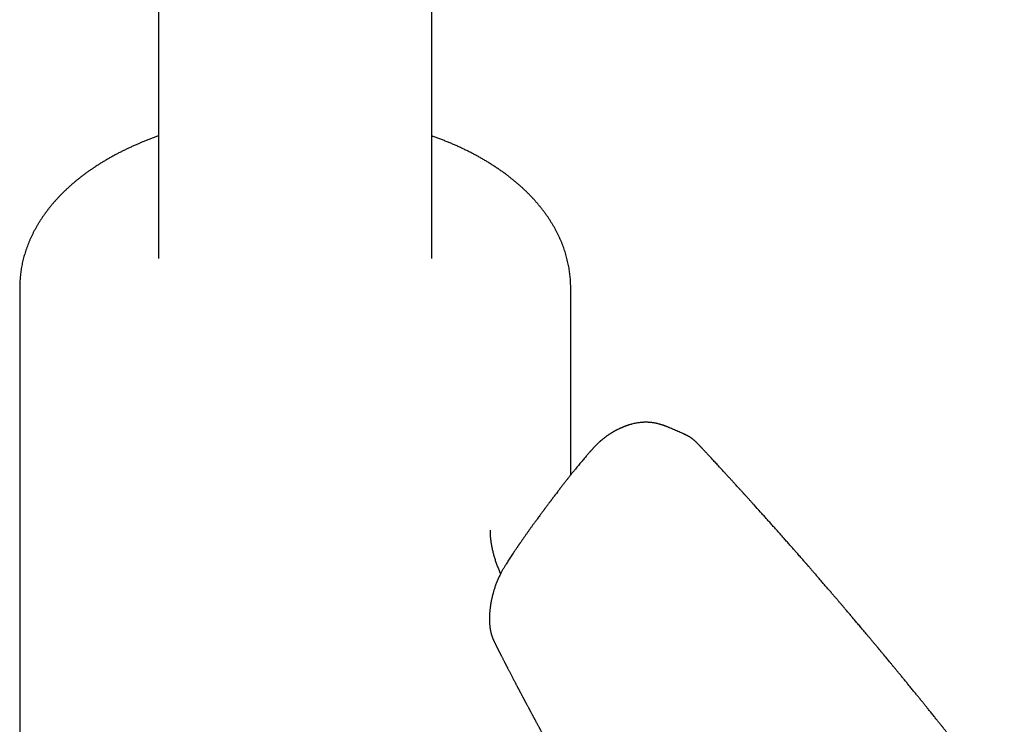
# Model space of a CAD drawing. Header units: millimetres. Extents: x 8 to 806, y 12 to 804.
# Tile 12 of 21: x 696 to 779, y 212 to 270. Entities that reach past the tile are written whole.
import ezdxf

# ---------------------------------------------------------------- set-up
doc = ezdxf.new("R2010")
doc.units = ezdxf.units.MM

msp = doc.modelspace()

# ---------------------------------------------------------------- linework, layer by layer
at = {"color": 7, "linetype": 'Continuous', "lineweight": 30}
for p, q in [((707.917, 374.251), (707.917, 250.463)), ((730.717, 250.463), (730.717, 374.251)), ((696.317, 248.014), (696.317, 186.504)), ((742.317, 232.397), (742.317, 248.014)), ((750.56, 236.333), (750.563, 236.332)), ((751.771, 235.811), (751.781, 235.807))]:
    msp.add_line(p, q, dxfattribs=at)
for points, knots in [([(707.917, 260.704), (707.91, 260.702), (707.805, 260.665), (707.603, 260.592), (707.312, 260.484), (707.024, 260.373), (706.737, 260.26), (706.454, 260.143), (706.172, 260.024), (705.893, 259.902), (705.617, 259.777), (705.344, 259.65), (705.073, 259.519), (704.805, 259.386), (704.54, 259.251), (704.278, 259.112), (704.019, 258.971), (703.763, 258.827), (703.51, 258.681), (703.261, 258.531), (703.015, 258.38), (702.773, 258.225), (702.533, 258.068), (702.298, 257.909), (702.066, 257.747), (701.838, 257.582), (701.614, 257.416), (701.393, 257.246), (701.177, 257.075), (700.964, 256.901), (700.756, 256.724), (700.551, 256.546), (700.351, 256.365), (700.155, 256.182), (699.964, 255.997), (699.777, 255.81), (699.594, 255.62), (699.416, 255.429), (699.243, 255.236), (699.074, 255.041), (698.91, 254.844), (698.751, 254.646), (698.596, 254.446), (698.447, 254.244), (698.302, 254.041), (698.162, 253.836), (698.027, 253.629), (697.897, 253.422), (697.772, 253.213), (697.652, 253.003), (697.538, 252.791), (697.428, 252.578), (697.323, 252.365), (697.224, 252.15), (697.13, 251.934), (697.04, 251.718), (696.956, 251.5), (696.877, 251.282), (696.804, 251.062), (696.735, 250.842), (696.672, 250.622), (696.613, 250.401), (696.56, 250.179), (696.513, 249.956), (696.47, 249.733), (696.432, 249.51), (696.4, 249.286), (696.373, 249.062), (696.351, 248.838), (696.335, 248.613), (696.324, 248.388), (696.318, 248.188), (696.318, 248.063), (696.318, 248.013)], [0, 0, 0, 0, 0.001003, 0.015605, 0.030222, 0.044854, 0.059501, 0.07416, 0.088833, 0.103519, 0.118216, 0.132925, 0.147644, 0.162374, 0.177113, 0.191861, 0.206617, 0.221379, 0.236148, 0.250922, 0.2657, 0.28048, 0.295261, 0.310042, 0.324821, 0.339597, 0.354369, 0.369134, 0.38389, 0.398637, 0.413371, 0.428091, 0.442795, 0.457481, 0.472146, 0.486789, 0.501407, 0.515999, 0.530561, 0.545093, 0.559591, 0.574056, 0.588484, 0.602874, 0.617226, 0.631537, 0.645807, 0.660035, 0.674221, 0.688364, 0.702465, 0.716523, 0.730539, 0.744513, 0.758447, 0.772342, 0.786199, 0.800019, 0.813805, 0.827559, 0.841282, 0.854977, 0.868647, 0.882294, 0.895922, 0.909532, 0.923129, 0.936715, 0.950293, 0.963868, 0.977441, 0.991017, 1, 1, 1, 1]), ([(742.316, 248.013), (742.317, 248.039), (742.317, 248.14), (742.313, 248.316), (742.304, 248.541), (742.289, 248.767), (742.268, 248.993), (742.243, 249.218), (742.212, 249.444), (742.176, 249.669), (742.134, 249.894), (742.087, 250.119), (742.035, 250.344), (741.977, 250.568), (741.914, 250.792), (741.846, 251.015), (741.772, 251.238), (741.693, 251.461), (741.608, 251.682), (741.517, 251.904), (741.422, 252.124), (741.321, 252.344), (741.214, 252.563), (741.102, 252.781), (740.984, 252.999), (740.861, 253.215), (740.732, 253.43), (740.598, 253.644), (740.458, 253.857), (740.312, 254.069), (740.162, 254.279), (740.006, 254.488), (739.844, 254.696), (739.677, 254.902), (739.505, 255.106), (739.327, 255.309), (739.144, 255.51), (738.956, 255.708), (738.762, 255.905), (738.564, 256.1), (738.36, 256.293), (738.152, 256.484), (737.938, 256.673), (737.72, 256.859), (737.497, 257.043), (737.269, 257.224), (737.037, 257.403), (736.8, 257.58), (736.558, 257.754), (736.313, 257.925), (736.062, 258.094), (735.808, 258.26), (735.55, 258.423), (735.287, 258.583), (735.021, 258.741), (734.75, 258.896), (734.476, 259.047), (734.198, 259.196), (733.917, 259.342), (733.632, 259.485), (733.343, 259.625), (733.051, 259.762), (732.756, 259.896), (732.457, 260.026), (732.155, 260.154), (731.85, 260.279), (731.542, 260.4), (731.231, 260.518), (730.956, 260.62), (730.784, 260.68), (730.717, 260.703)], [0, 0, 0, 0, 0.004634, 0.018225, 0.031829, 0.045449, 0.059087, 0.072748, 0.086434, 0.10015, 0.113898, 0.127682, 0.141505, 0.15537, 0.16928, 0.183237, 0.197245, 0.211306, 0.225423, 0.239596, 0.253829, 0.268123, 0.282478, 0.296898, 0.311381, 0.32593, 0.340543, 0.355222, 0.369965, 0.384773, 0.399643, 0.414576, 0.42957, 0.444622, 0.459732, 0.474896, 0.490113, 0.50538, 0.520694, 0.536052, 0.551452, 0.566891, 0.582366, 0.597875, 0.613413, 0.628979, 0.64457, 0.660182, 0.675815, 0.691465, 0.70713, 0.722809, 0.738498, 0.754198, 0.769905, 0.785619, 0.801337, 0.81706, 0.832785, 0.848513, 0.864243, 0.879973, 0.895704, 0.911436, 0.927169, 0.942902, 0.958636, 0.974372, 0.990109, 1, 1, 1, 1]), ([(750.56, 236.335), (750.537, 236.345), (750.486, 236.366), (750.41, 236.397), (750.338, 236.426), (750.282, 236.449), (750.237, 236.466), (750.2, 236.48), (750.168, 236.492), (750.135, 236.504), (750.096, 236.518), (750.051, 236.534), (750.008, 236.549), (749.97, 236.561), (749.934, 236.573), (749.893, 236.586), (749.848, 236.6), (749.805, 236.613), (749.749, 236.629), (749.669, 236.652), (749.574, 236.676), (749.481, 236.697), (749.394, 236.715), (749.304, 236.732), (749.202, 236.748), (749.106, 236.762), (749.023, 236.771), (748.958, 236.778), (748.903, 236.782), (748.843, 236.786), (748.786, 236.789), (748.732, 236.792), (748.682, 236.793), (748.626, 236.794), (748.56, 236.794), (748.483, 236.793), (748.399, 236.79), (748.32, 236.786), (748.248, 236.781), (748.158, 236.773), (748.042, 236.76), (747.896, 236.739), (747.742, 236.712), (747.585, 236.679), (747.452, 236.646), (747.349, 236.618), (747.274, 236.597), (747.205, 236.576), (747.143, 236.556), (747.08, 236.536), (747.013, 236.513), (746.948, 236.49), (746.892, 236.47), (746.846, 236.452), (746.802, 236.435), (746.756, 236.417), (746.701, 236.395), (746.638, 236.369), (746.573, 236.341), (746.511, 236.314), (746.454, 236.289), (746.404, 236.266), (746.351, 236.241), (746.291, 236.212), (746.23, 236.182), (746.177, 236.155), (746.134, 236.133), (746.09, 236.11), (746.038, 236.082), (745.981, 236.051), (745.924, 236.019), (745.873, 235.99), (745.828, 235.963), (745.79, 235.941), (745.755, 235.92), (745.722, 235.9), (745.686, 235.877), (745.645, 235.852), (745.604, 235.826), (745.567, 235.802), (745.536, 235.782), (745.503, 235.76), (745.463, 235.733), (745.416, 235.701), (745.368, 235.667), (745.321, 235.635), (745.279, 235.604), (745.237, 235.574), (745.198, 235.545), (745.159, 235.515), (745.119, 235.484), (745.077, 235.452), (745.036, 235.419), (744.997, 235.388), (744.956, 235.354), (744.911, 235.317), (744.861, 235.274), (744.813, 235.232), (744.77, 235.195), (744.735, 235.164), (744.704, 235.136), (744.666, 235.101), (744.618, 235.056), (744.559, 235), (744.497, 234.939), (744.429, 234.872), (744.355, 234.797), (744.286, 234.726), (744.226, 234.661), (744.175, 234.607), (744.123, 234.55), (744.074, 234.496), (744.031, 234.448), (743.998, 234.411), (743.973, 234.382), (743.952, 234.358), (743.916, 234.318), (743.862, 234.255), (743.785, 234.167), (743.697, 234.065), (743.598, 233.949), (743.49, 233.823), (743.338, 233.643), (743.141, 233.408), (742.896, 233.113), (742.696, 232.867), (742.544, 232.68), (742.449, 232.562), (742.362, 232.454), (742.285, 232.357), (742.218, 232.272), (742.158, 232.197), (742.106, 232.131), (742.059, 232.071), (742.013, 232.013), (741.965, 231.952), (741.911, 231.883), (741.847, 231.801), (741.778, 231.713), (741.706, 231.621), (741.633, 231.526), (741.553, 231.422), (741.466, 231.31), (741.374, 231.189), (741.278, 231.063), (741.172, 230.924), (741.062, 230.78), (740.952, 230.634), (740.854, 230.504), (740.768, 230.391), (740.705, 230.306), (740.661, 230.247), (740.632, 230.209), (740.602, 230.168), (740.566, 230.121), (740.521, 230.061), (740.468, 229.989), (740.405, 229.905), (740.36, 229.845), (740.336, 229.813)], [0, 0, 0, 0, 0.006186, 0.013849, 0.020133, 0.02504, 0.028562, 0.031548, 0.034103, 0.036468, 0.039534, 0.043353, 0.046963, 0.049709, 0.052222, 0.055335, 0.05909, 0.062591, 0.06522, 0.071802, 0.080794, 0.086691, 0.092492, 0.10035, 0.106633, 0.115058, 0.121732, 0.125138, 0.129341, 0.134017, 0.13862, 0.142125, 0.145931, 0.149888, 0.154708, 0.160795, 0.167381, 0.173701, 0.178989, 0.183719, 0.194543, 0.205928, 0.217943, 0.230861, 0.243952, 0.249843, 0.256281, 0.262252, 0.266806, 0.271692, 0.277654, 0.28351, 0.287801, 0.291692, 0.295142, 0.298759, 0.303374, 0.308955, 0.314408, 0.319877, 0.324481, 0.328707, 0.332742, 0.337802, 0.34399, 0.348186, 0.351432, 0.354928, 0.359554, 0.364881, 0.369683, 0.374229, 0.378112, 0.381462, 0.384296, 0.38716, 0.390197, 0.393942, 0.397832, 0.401096, 0.403735, 0.406313, 0.409908, 0.414511, 0.419055, 0.422964, 0.427138, 0.430758, 0.434382, 0.437928, 0.441684, 0.445698, 0.44961, 0.453272, 0.45689, 0.461356, 0.466278, 0.471366, 0.475524, 0.478821, 0.481842, 0.484703, 0.490321, 0.496374, 0.502909, 0.509928, 0.51779, 0.5268, 0.532017, 0.537551, 0.543402, 0.549126, 0.553864, 0.557541, 0.560259, 0.562498, 0.564924, 0.572446, 0.581363, 0.59167, 0.603363, 0.616185, 0.629424, 0.657013, 0.686072, 0.716578, 0.72891, 0.740482, 0.75091, 0.760198, 0.768352, 0.775376, 0.781754, 0.787238, 0.792746, 0.798319, 0.804781, 0.812625, 0.821841, 0.830038, 0.839067, 0.84892, 0.859587, 0.871055, 0.883264, 0.89511, 0.910325, 0.923964, 0.936051, 0.946608, 0.955658, 0.959556, 0.963098, 0.96648, 0.970862, 0.976423, 0.983147, 0.991014, 1, 1, 1, 1]), ([(751.772, 235.814), (751.705, 235.843), (751.569, 235.903), (751.367, 235.991), (751.171, 236.076), (750.988, 236.155), (750.818, 236.227), (750.678, 236.286), (750.595, 236.321), (750.564, 236.333)], [0, 0, 0, 0, 0.1673727, 0.3403261, 0.5024825, 0.653839, 0.7943934, 0.9241436, 1, 1, 1, 1]), ([(778.513, 205.356), (778.511, 205.357), (778.508, 205.359), (778.496, 205.365), (778.484, 205.372), (778.47, 205.38), (778.457, 205.387), (778.443, 205.395), (778.428, 205.404), (778.41, 205.414), (778.388, 205.427), (778.365, 205.441), (778.341, 205.456), (778.318, 205.471), (778.294, 205.486), (778.269, 205.502), (778.241, 205.52), (778.21, 205.541), (778.178, 205.564), (778.147, 205.585), (778.118, 205.606), (778.089, 205.626), (778.059, 205.648), (778.027, 205.673), (777.994, 205.697), (777.964, 205.72), (777.938, 205.741), (777.914, 205.761), (777.888, 205.782), (777.857, 205.807), (777.824, 205.835), (777.79, 205.863), (777.759, 205.891), (777.728, 205.918), (777.695, 205.948), (777.657, 205.983), (777.618, 206.02), (777.578, 206.058), (777.539, 206.096), (777.504, 206.132), (777.472, 206.165), (777.443, 206.195), (777.414, 206.226), (777.363, 206.281), (777.295, 206.356), (777.213, 206.451), (777.135, 206.544), (777.058, 206.637), (776.989, 206.724), (776.927, 206.801), (776.874, 206.869), (776.822, 206.935), (776.77, 207.003), (776.708, 207.083), (776.636, 207.177), (776.551, 207.287), (776.46, 207.406), (776.361, 207.534), (776.255, 207.671), (776.142, 207.816), (776.023, 207.969), (775.897, 208.131), (775.773, 208.29), (775.652, 208.444), (775.536, 208.593), (775.415, 208.747), (775.293, 208.903), (775.16, 209.073), (775.018, 209.253), (774.869, 209.443), (774.721, 209.63), (774.575, 209.815), (774.432, 209.996), (774.294, 210.17), (774.164, 210.335), (774.039, 210.493), (773.921, 210.641), (773.809, 210.782), (773.713, 210.903), (773.632, 211.004), (773.566, 211.087), (773.505, 211.164), (773.449, 211.235), (773.399, 211.298), (773.354, 211.353), (773.315, 211.403), (773.278, 211.448), (773.234, 211.504), (773.178, 211.574), (773.108, 211.662), (773.029, 211.76), (772.943, 211.868), (772.85, 211.984), (772.752, 212.107), (772.649, 212.235), (772.542, 212.368), (772.429, 212.509), (772.31, 212.657), (772.177, 212.822), (772.031, 213.003), (771.869, 213.203), (771.7, 213.413), (771.522, 213.633), (771.335, 213.863), (771.14, 214.103), (770.932, 214.359), (770.716, 214.624), (770.498, 214.891), (770.287, 215.15), (770.082, 215.399), (769.885, 215.64), (769.694, 215.872), (769.511, 216.094), (769.335, 216.308), (769.166, 216.513), (769.015, 216.696), (768.881, 216.858), (768.763, 217), (768.65, 217.137), (768.541, 217.268), (768.447, 217.381), (768.368, 217.476), (768.304, 217.553), (768.247, 217.622), (768.195, 217.685), (768.151, 217.737), (768.116, 217.78), (768.087, 217.814), (768.062, 217.844), (768.039, 217.872), (768.013, 217.903), (767.98, 217.942), (767.939, 217.991), (767.891, 218.049), (767.836, 218.115), (767.775, 218.188), (767.707, 218.27), (767.635, 218.356), (767.56, 218.445), (767.484, 218.537), (767.402, 218.634), (767.317, 218.736), (767.232, 218.838), (767.147, 218.939), (767.062, 219.04), (766.92, 219.209), (766.723, 219.444), (766.476, 219.737), (766.24, 220.017), (766.015, 220.284), (765.796, 220.542), (765.584, 220.792), (765.4, 221.009), (765.238, 221.199), (765.094, 221.369), (764.941, 221.549), (764.779, 221.738), (764.609, 221.938), (764.43, 222.148), (764.241, 222.367), (764.045, 222.597), (763.839, 222.836), (763.624, 223.086), (763.4, 223.346), (763.213, 223.563), (763.064, 223.735), (762.957, 223.858), (762.851, 223.981), (762.749, 224.098), (762.654, 224.209), (762.567, 224.309), (762.488, 224.399), (762.418, 224.48), (762.354, 224.553), (762.297, 224.619), (762.244, 224.68), (762.196, 224.735), (762.154, 224.783), (762.121, 224.822), (762.096, 224.85), (762.078, 224.871), (762.061, 224.89), (762.04, 224.914), (762.012, 224.946), (761.978, 224.986), (761.936, 225.034), (761.89, 225.086), (761.842, 225.142), (761.79, 225.2), (761.72, 225.28), (761.63, 225.384), (761.517, 225.513), (761.395, 225.652), (761.264, 225.802), (761.123, 225.962), (760.946, 226.164), (760.735, 226.404), (760.495, 226.676), (760.259, 226.943), (760.026, 227.206), (759.798, 227.463), (759.573, 227.716), (759.344, 227.974), (759.109, 228.237), (758.869, 228.506), (758.632, 228.771), (758.395, 229.035), (758.061, 229.407), (757.782, 229.716), (757.559, 229.963), (757.49, 230.041), (757.42, 230.118), (757.35, 230.195), (757.281, 230.271), (757.211, 230.349), (757.141, 230.425), (757.075, 230.498), (757.018, 230.561), (756.971, 230.614), (756.932, 230.656), (756.904, 230.687), (756.882, 230.711), (756.862, 230.733), (756.837, 230.76), (756.808, 230.793), (756.773, 230.832), (756.729, 230.879), (756.677, 230.937), (756.614, 231.006), (756.547, 231.08), (756.475, 231.159), (756.391, 231.251), (756.297, 231.355), (756.189, 231.472), (756.061, 231.613), (755.91, 231.778), (755.734, 231.97), (755.548, 232.173), (755.353, 232.385), (755.148, 232.609), (754.933, 232.842), (754.739, 233.053), (754.571, 233.234), (754.435, 233.381), (754.306, 233.521), (754.183, 233.654), (754.067, 233.779), (753.958, 233.896), (753.857, 234.005), (753.761, 234.108), (753.668, 234.208), (753.578, 234.305), (753.491, 234.398), (753.413, 234.482), (753.344, 234.556), (753.289, 234.615), (753.246, 234.661), (753.212, 234.698), (753.175, 234.737), (753.134, 234.781), (753.087, 234.831), (753.036, 234.885), (752.981, 234.943), (752.925, 235.001), (752.87, 235.057), (752.821, 235.106), (752.776, 235.15), (752.731, 235.192), (752.679, 235.239), (752.626, 235.286), (752.582, 235.323), (752.545, 235.353), (752.512, 235.379), (752.477, 235.407), (752.445, 235.431), (752.418, 235.45), (752.394, 235.468), (752.364, 235.488), (752.329, 235.512), (752.291, 235.537), (752.256, 235.559), (752.221, 235.581), (752.181, 235.605), (752.134, 235.632), (752.083, 235.66), (752.033, 235.687), (751.984, 235.712), (751.944, 235.732), (751.906, 235.75), (751.866, 235.768), (751.824, 235.788), (751.794, 235.801), (751.781, 235.807)], [0, 0, 0, 0, 0.0011418, 0.0022401, 0.0032836, 0.0042399, 0.0050518, 0.0057266, 0.0064637, 0.0073761, 0.008464, 0.0096754, 0.0107807, 0.0120259, 0.0130433, 0.0140643, 0.0153462, 0.0168211, 0.018305, 0.0196729, 0.0209247, 0.0221458, 0.0234792, 0.0249273, 0.0264314, 0.0277635, 0.0288821, 0.0298941, 0.0310528, 0.0323765, 0.0339896, 0.035497, 0.036888, 0.0382151, 0.0397076, 0.041392, 0.0432466, 0.0450686, 0.046889, 0.0485646, 0.0500123, 0.0512672, 0.0526081, 0.0540941, 0.0583534, 0.0620764, 0.0655002, 0.0689234, 0.0721976, 0.0746253, 0.0769255, 0.0790986, 0.081287, 0.0836542, 0.0869259, 0.0904884, 0.0943435, 0.0984941, 0.102941, 0.1075935, 0.1125279, 0.1177449, 0.1232447, 0.1278481, 0.1326324, 0.1375976, 0.142673, 0.1476345, 0.1539345, 0.1600109, 0.1658636, 0.1719594, 0.1777922, 0.1833622, 0.1886694, 0.1937139, 0.1984956, 0.2030147, 0.2072712, 0.2101102, 0.2127991, 0.2152729, 0.2175266, 0.2195601, 0.2213431, 0.2229137, 0.2242986, 0.2257604, 0.2282507, 0.2310727, 0.2342264, 0.2376916, 0.2414295, 0.245439, 0.2494682, 0.2537388, 0.2582509, 0.2630044, 0.2679994, 0.27408, 0.2804839, 0.2872111, 0.2942615, 0.3016352, 0.3093323, 0.3173527, 0.3262116, 0.3347835, 0.3430686, 0.3510667, 0.358778, 0.3662024, 0.3733399, 0.3801906, 0.3867543, 0.3930311, 0.3977615, 0.4023148, 0.4066908, 0.4108897, 0.4149085, 0.4175729, 0.4200149, 0.4222344, 0.4242316, 0.4260064, 0.4272448, 0.4283459, 0.4293097, 0.4301364, 0.4309881, 0.4323061, 0.4338838, 0.4357212, 0.4378183, 0.4401752, 0.4427919, 0.4456683, 0.4483983, 0.4513273, 0.4544552, 0.4577406, 0.461014, 0.4642575, 0.467471, 0.4706544, 0.4804643, 0.4899779, 0.4987592, 0.5072718, 0.5155159, 0.5234911, 0.5311977, 0.5362936, 0.5417062, 0.5474363, 0.5534839, 0.5598492, 0.5665324, 0.5735336, 0.5808531, 0.5884911, 0.5964479, 0.6047237, 0.6133189, 0.6172021, 0.6211472, 0.6251272, 0.6288997, 0.6324071, 0.6356492, 0.638463, 0.6410409, 0.6433827, 0.6454885, 0.6473582, 0.6491925, 0.650723, 0.6519499, 0.6528729, 0.6533934, 0.6539773, 0.654736, 0.6556694, 0.6570086, 0.6585653, 0.6602339, 0.6620052, 0.6638793, 0.6658562, 0.6696421, 0.673756, 0.6781981, 0.6829686, 0.6880678, 0.6934959, 0.7022706, 0.7109563, 0.7194806, 0.7278433, 0.7360444, 0.7440837, 0.7519611, 0.7606972, 0.7692248, 0.7776048, 0.7860065, 0.7944398, 0.8131053, 0.815561, 0.8180195, 0.8204806, 0.8229444, 0.8254039, 0.8277173, 0.8303698, 0.8326954, 0.8346938, 0.836365, 0.8377087, 0.838725, 0.8393139, 0.8399963, 0.8408596, 0.841904, 0.8431294, 0.844536, 0.8464629, 0.8486509, 0.851065, 0.8535853, 0.8562018, 0.8597739, 0.8635112, 0.8674139, 0.8731927, 0.8793006, 0.8857381, 0.8925058, 0.8996043, 0.9070344, 0.9147966, 0.9196702, 0.9243397, 0.9287824, 0.9329982, 0.9369869, 0.940683, 0.9441596, 0.9474164, 0.9504532, 0.9536923, 0.9566363, 0.9592853, 0.961639, 0.9636972, 0.9648848, 0.9659763, 0.9671839, 0.9685484, 0.9700702, 0.9717495, 0.9734996, 0.9753559, 0.9770588, 0.9785617, 0.9795508, 0.9807099, 0.9820808, 0.9835198, 0.9846307, 0.9852661, 0.9860368, 0.9869086, 0.9876315, 0.9881554, 0.9886107, 0.9892195, 0.9900088, 0.9908248, 0.9915381, 0.9921494, 0.9929807, 0.9938854, 0.9948783, 0.9958756, 0.996671, 0.9974832, 0.9979476, 0.9985659, 0.9993696, 1, 1, 1, 1]), ([(740.336, 229.813), (740.315, 229.784), (740.274, 229.731), (740.218, 229.655), (740.169, 229.589), (740.127, 229.534), (740.093, 229.488), (740.066, 229.452), (740.029, 229.402), (739.973, 229.327), (739.898, 229.226), (739.814, 229.113), (739.723, 228.99), (739.621, 228.852), (739.5, 228.687), (739.363, 228.5), (739.214, 228.297), (739.068, 228.094), (738.925, 227.897), (738.787, 227.704), (738.648, 227.509), (738.51, 227.312), (738.372, 227.115), (738.259, 226.953), (738.172, 226.827), (738.113, 226.742), (738.064, 226.67), (738.025, 226.614), (737.995, 226.571), (737.971, 226.535), (737.947, 226.5), (737.919, 226.458), (737.883, 226.405), (737.839, 226.341), (737.785, 226.261), (737.72, 226.164), (737.642, 226.049), (737.556, 225.919), (737.459, 225.774), (737.354, 225.614), (737.244, 225.447), (737.135, 225.278), (737.028, 225.113), (736.912, 224.931), (736.788, 224.732), (736.661, 224.517), (736.545, 224.309), (736.439, 224.107), (736.362, 223.95), (736.31, 223.839), (736.281, 223.774), (736.257, 223.721), (736.239, 223.678), (736.225, 223.645), (736.211, 223.614), (736.195, 223.576), (736.174, 223.525), (736.151, 223.467), (736.097, 223.33), (736.018, 223.115), (735.944, 222.89), (735.897, 222.733), (735.872, 222.647), (735.85, 222.569), (735.832, 222.502), (735.817, 222.448), (735.805, 222.399), (735.79, 222.341), (735.772, 222.266), (735.75, 222.173), (735.727, 222.069), (735.701, 221.948), (735.673, 221.809), (735.645, 221.653), (735.623, 221.517), (735.607, 221.411), (735.597, 221.338), (735.588, 221.273), (735.579, 221.199), (735.569, 221.109), (735.558, 220.997), (735.548, 220.878), (735.54, 220.762), (735.534, 220.651), (735.53, 220.544), (735.528, 220.432), (735.528, 220.317), (735.53, 220.2), (735.534, 220.082), (735.541, 219.968), (735.552, 219.838), (735.564, 219.73), (735.576, 219.641), (735.584, 219.59), (735.591, 219.546), (735.598, 219.505), (735.605, 219.466), (735.613, 219.423), (735.624, 219.369), (735.637, 219.308), (735.651, 219.248), (735.664, 219.195), (735.676, 219.149), (735.689, 219.102), (735.706, 219.046), (735.727, 218.978), (735.751, 218.906), (735.775, 218.837), (735.798, 218.779), (735.818, 218.726), (735.839, 218.675), (735.861, 218.623), (735.888, 218.562), (735.918, 218.499), (735.95, 218.434), (735.981, 218.374), (736.013, 218.31), (736.044, 218.246), (736.07, 218.188), (736.091, 218.14), (736.107, 218.104), (736.123, 218.069), (736.139, 218.037), (736.153, 218.01), (736.167, 217.982), (736.181, 217.956), (736.195, 217.929), (736.21, 217.901), (736.228, 217.868), (736.244, 217.837), (736.26, 217.806), (736.278, 217.771), (736.299, 217.73), (736.323, 217.683), (736.351, 217.629), (736.379, 217.574), (736.404, 217.523), (736.426, 217.481), (736.444, 217.445), (736.46, 217.414), (736.476, 217.384), (736.493, 217.351), (736.512, 217.313), (736.545, 217.25), (736.587, 217.167), (736.638, 217.068), (736.685, 216.977), (736.728, 216.891), (736.77, 216.811), (736.807, 216.738), (736.84, 216.675), (736.868, 216.62), (736.895, 216.567), (736.925, 216.51), (736.957, 216.447), (736.992, 216.378), (737.032, 216.301), (737.077, 216.214), (737.125, 216.12), (737.176, 216.021), (737.229, 215.92), (737.303, 215.777), (737.4, 215.59), (737.521, 215.357), (737.62, 215.167), (737.696, 215.022), (737.746, 214.926), (737.793, 214.836), (737.836, 214.754), (737.875, 214.681), (737.91, 214.614), (737.941, 214.555), (737.967, 214.505), (737.987, 214.468), (738.001, 214.441), (738.013, 214.417), (738.03, 214.387), (738.052, 214.344), (738.08, 214.291), (738.112, 214.23), (738.145, 214.167), (738.179, 214.105), (738.212, 214.041), (738.247, 213.976), (738.283, 213.909), (738.319, 213.84), (738.355, 213.772), (738.391, 213.705), (738.424, 213.643), (738.453, 213.588), (738.478, 213.541), (738.501, 213.498), (738.527, 213.449), (738.559, 213.39), (738.597, 213.319), (738.639, 213.241), (738.684, 213.156), (738.733, 213.065), (738.775, 212.985), (738.809, 212.922), (738.832, 212.879), (738.85, 212.846), (738.866, 212.817), (738.882, 212.787), (738.902, 212.749), (738.929, 212.699), (738.961, 212.64), (738.995, 212.576), (739.032, 212.507), (739.069, 212.438), (739.107, 212.367), (739.143, 212.3), (739.177, 212.237), (739.208, 212.18), (739.233, 212.133), (739.253, 212.096), (739.268, 212.068), (739.284, 212.038), (739.303, 212.004), (739.327, 211.959), (739.355, 211.907), (739.386, 211.85), (739.417, 211.791), (739.462, 211.709), (739.518, 211.604), (739.585, 211.48), (739.642, 211.375), (739.689, 211.288), (739.728, 211.216), (739.766, 211.146), (739.803, 211.076), (739.841, 211.006), (739.881, 210.933), (739.924, 210.854), (739.963, 210.781), (739.999, 210.714), (740.03, 210.657), (740.061, 210.6), (740.089, 210.548), (740.112, 210.505), (740.13, 210.471), (740.144, 210.446), (740.155, 210.425), (740.167, 210.403), (740.182, 210.377), (740.199, 210.345), (740.223, 210.302), (740.254, 210.244), (740.293, 210.171), (740.337, 210.09), (740.385, 210.002), (740.436, 209.909), (740.48, 209.827), (740.516, 209.76), (740.544, 209.709), (740.571, 209.659), (740.596, 209.614), (740.616, 209.576), (740.632, 209.547), (740.647, 209.519), (740.665, 209.486), (740.689, 209.443), (740.718, 209.389), (740.762, 209.309), (740.815, 209.211), (740.876, 209.099), (740.932, 208.997), (740.987, 208.896), (741.041, 208.797), (741.096, 208.697), (741.147, 208.603), (741.193, 208.52), (741.232, 208.447), (741.269, 208.38), (741.308, 208.309), (741.351, 208.231), (741.398, 208.145), (741.448, 208.053), (741.501, 207.956), (741.558, 207.853), (741.617, 207.745), (741.677, 207.637), (741.724, 207.551), (741.758, 207.489), (741.78, 207.449), (741.801, 207.41), (741.824, 207.369), (741.851, 207.32), (741.89, 207.249), (741.938, 207.161), (741.994, 207.06), (742.06, 206.94), (742.136, 206.803), (742.219, 206.652), (742.293, 206.518), (742.357, 206.4), (742.413, 206.299), (742.463, 206.209), (742.507, 206.13), (742.543, 206.063), (742.569, 206.016), (742.586, 205.986), (742.596, 205.969), (742.604, 205.953), (742.611, 205.94), (742.618, 205.928), (742.625, 205.915), (742.635, 205.898), (742.649, 205.873), (742.667, 205.84), (742.689, 205.799), (742.715, 205.753), (742.742, 205.704), (742.769, 205.655), (742.818, 205.565), (742.89, 205.436), (742.985, 205.264), (743.061, 205.126), (743.119, 205.021), (743.158, 204.951), (743.198, 204.879), (743.238, 204.806), (743.278, 204.734), (743.313, 204.67), (743.342, 204.618), (743.364, 204.579), (743.382, 204.546), (743.397, 204.52), (743.408, 204.5), (743.421, 204.477), (743.438, 204.446), (743.462, 204.402), (743.491, 204.35), (743.523, 204.291), (743.569, 204.209), (743.628, 204.103), (743.701, 203.969), (743.781, 203.825), (743.867, 203.671), (743.953, 203.515), (744.039, 203.36), (744.124, 203.206), (744.213, 203.045), (744.306, 202.877), (744.403, 202.702), (744.626, 202.299), (744.994, 201.634), (745.504, 200.711), (745.894, 200.001), (746.147, 199.54), (746.264, 199.327), (746.379, 199.117), (746.49, 198.914), (746.596, 198.72), (746.696, 198.538), (746.79, 198.366), (746.878, 198.204), (746.96, 198.054), (747.036, 197.914), (747.106, 197.785), (747.166, 197.675), (747.215, 197.585), (747.254, 197.513), (747.281, 197.464), (747.297, 197.435), (747.303, 197.423), (747.309, 197.412), (747.315, 197.401), (747.322, 197.388), (747.332, 197.371), (747.345, 197.347), (747.361, 197.317), (747.382, 197.279), (747.405, 197.236), (747.451, 197.153), (747.515, 197.033), (747.597, 196.883), (747.674, 196.743), (747.744, 196.613), (747.808, 196.495), (747.867, 196.387), (747.922, 196.287), (747.971, 196.195), (748.016, 196.112), (748.055, 196.042), (748.086, 195.984), (748.108, 195.943), (748.122, 195.918), (748.13, 195.904), (748.137, 195.891), (748.145, 195.875), (748.157, 195.854), (748.174, 195.823), (748.195, 195.783), (748.239, 195.703), (748.303, 195.586), (748.373, 195.457), (748.431, 195.35), (748.479, 195.261), (748.531, 195.167), (748.585, 195.067), (748.643, 194.96), (748.695, 194.866), (748.739, 194.784), (748.775, 194.718), (748.809, 194.655), (748.84, 194.598), (748.867, 194.548), (748.892, 194.504), (748.912, 194.466), (748.929, 194.435), (748.942, 194.412), (748.956, 194.386), (748.975, 194.351), (749, 194.305), (749.028, 194.253), (749.067, 194.182), (749.116, 194.092), (749.178, 193.979), (749.245, 193.856), (749.318, 193.722), (749.396, 193.579), (749.48, 193.427), (749.568, 193.265), (749.662, 193.094), (749.786, 192.868), (749.942, 192.585), (750.128, 192.247), (750.321, 191.898), (750.52, 191.538), (750.728, 191.165), (750.942, 190.78), (751.164, 190.385), (751.392, 189.981), (751.626, 189.566), (751.868, 189.141), (752.072, 188.784), (752.235, 188.501), (752.353, 188.297), (752.466, 188.102), (752.573, 187.916), (752.677, 187.739), (752.775, 187.571), (752.868, 187.412), (752.957, 187.259), (753.043, 187.113), (753.125, 186.974), (753.201, 186.846), (753.271, 186.726), (753.336, 186.617), (753.398, 186.514), (753.455, 186.417), (753.51, 186.326), (753.552, 186.255), (753.583, 186.202), (753.606, 186.165), (753.629, 186.126), (753.654, 186.084), (753.684, 186.034), (753.721, 185.973), (753.765, 185.899), (753.816, 185.814), (753.864, 185.734), (753.908, 185.661), (753.944, 185.602), (753.971, 185.556), (753.986, 185.532), (753.99, 185.526)], [0, 0, 0, 0, 0.001498, 0.002823, 0.003973, 0.004945, 0.005736, 0.006345, 0.006842, 0.0084, 0.010258, 0.012174, 0.014336, 0.016747, 0.019411, 0.02291, 0.026479, 0.029962, 0.033354, 0.03665, 0.039849, 0.043311, 0.046641, 0.049835, 0.051523, 0.052964, 0.054157, 0.055101, 0.055808, 0.056334, 0.056875, 0.057567, 0.058449, 0.059523, 0.060787, 0.062453, 0.064366, 0.066526, 0.068933, 0.071587, 0.074407, 0.077197, 0.079901, 0.08252, 0.086113, 0.089534, 0.092787, 0.09588, 0.098813, 0.099928, 0.100899, 0.101698, 0.102327, 0.102782, 0.103154, 0.103718, 0.104474, 0.105379, 0.106299, 0.110463, 0.114732, 0.115973, 0.117225, 0.11838, 0.119331, 0.120077, 0.120678, 0.121381, 0.122556, 0.123927, 0.125389, 0.126952, 0.128994, 0.131208, 0.133491, 0.134683, 0.135671, 0.136552, 0.137403, 0.138764, 0.140346, 0.142079, 0.143724, 0.145207, 0.146738, 0.148185, 0.14989, 0.151547, 0.153125, 0.154855, 0.156319, 0.158575, 0.159393, 0.160103, 0.160727, 0.161297, 0.161813, 0.162391, 0.163137, 0.164118, 0.165006, 0.165742, 0.16638, 0.16699, 0.167788, 0.168827, 0.170006, 0.171031, 0.171911, 0.172693, 0.173454, 0.174283, 0.175168, 0.176411, 0.177778, 0.179252, 0.180733, 0.182218, 0.183706, 0.184587, 0.185444, 0.18619, 0.18682, 0.187339, 0.187759, 0.188187, 0.188719, 0.189619, 0.190508, 0.191378, 0.192234, 0.193198, 0.194306, 0.195571, 0.196992, 0.198552, 0.199834, 0.200932, 0.201848, 0.202584, 0.203312, 0.204161, 0.205131, 0.20622, 0.208976, 0.211507, 0.213805, 0.215959, 0.21803, 0.219995, 0.221507, 0.22285, 0.224136, 0.225566, 0.227145, 0.228868, 0.230736, 0.232954, 0.23534, 0.237817, 0.240337, 0.242899, 0.248472, 0.254229, 0.260165, 0.262545, 0.264943, 0.267184, 0.269201, 0.270997, 0.272575, 0.274084, 0.275323, 0.276295, 0.276745, 0.27728, 0.278024, 0.278976, 0.280373, 0.281873, 0.283383, 0.284902, 0.28643, 0.287967, 0.289633, 0.291285, 0.292923, 0.294547, 0.296109, 0.297431, 0.298533, 0.299477, 0.300548, 0.302033, 0.303744, 0.305651, 0.307693, 0.309869, 0.312177, 0.313429, 0.314453, 0.315247, 0.315843, 0.316535, 0.317394, 0.318622, 0.320081, 0.321684, 0.323236, 0.32501, 0.326704, 0.328319, 0.329855, 0.331259, 0.332432, 0.333252, 0.333902, 0.334515, 0.335354, 0.336424, 0.3377, 0.339138, 0.340557, 0.341944, 0.345113, 0.348102, 0.350921, 0.352716, 0.354451, 0.356139, 0.357797, 0.359492, 0.361232, 0.363115, 0.365217, 0.366538, 0.367933, 0.369385, 0.370668, 0.371716, 0.372528, 0.373102, 0.373538, 0.374063, 0.374707, 0.37547, 0.376351, 0.377884, 0.379679, 0.381654, 0.383779, 0.386053, 0.388478, 0.389696, 0.39095, 0.392221, 0.393332, 0.394239, 0.394939, 0.395453, 0.396273, 0.397338, 0.398649, 0.400207, 0.40314, 0.405853, 0.408342, 0.410608, 0.413198, 0.415627, 0.417918, 0.420073, 0.421689, 0.423259, 0.424974, 0.426889, 0.429003, 0.431262, 0.433629, 0.436103, 0.438812, 0.44156, 0.444059, 0.445101, 0.446085, 0.447013, 0.447953, 0.449142, 0.4506, 0.453161, 0.455636, 0.458015, 0.462024, 0.465722, 0.469109, 0.471868, 0.47437, 0.476586, 0.478513, 0.480149, 0.481493, 0.48197, 0.482396, 0.482771, 0.483093, 0.483365, 0.483632, 0.484061, 0.484663, 0.485481, 0.48649, 0.487674, 0.488885, 0.490089, 0.491286, 0.4955, 0.499641, 0.503996, 0.505679, 0.507403, 0.509168, 0.510976, 0.512823, 0.514529, 0.515678, 0.516658, 0.517469, 0.518111, 0.518584, 0.518934, 0.519806, 0.520883, 0.522163, 0.523637, 0.525214, 0.528245, 0.531549, 0.535127, 0.538978, 0.543105, 0.546752, 0.550591, 0.55462, 0.558839, 0.563248, 0.567777, 0.589135, 0.613352, 0.637447, 0.642835, 0.648215, 0.65358, 0.658751, 0.663652, 0.668285, 0.672651, 0.676743, 0.680571, 0.684136, 0.687438, 0.69048, 0.692544, 0.694413, 0.696019, 0.696337, 0.696643, 0.696935, 0.697215, 0.697495, 0.697936, 0.698541, 0.699329, 0.700301, 0.701447, 0.702622, 0.70678, 0.710663, 0.714269, 0.717599, 0.720655, 0.723436, 0.725942, 0.72839, 0.730522, 0.732339, 0.733841, 0.735029, 0.735456, 0.735821, 0.736124, 0.736455, 0.737013, 0.737806, 0.738833, 0.740078, 0.744049, 0.747863, 0.75006, 0.752334, 0.754763, 0.757349, 0.76009, 0.762987, 0.764677, 0.766416, 0.768076, 0.76955, 0.770837, 0.771936, 0.772993, 0.773789, 0.774328, 0.774795, 0.77579, 0.776991, 0.778355, 0.779817, 0.782441, 0.78533, 0.788483, 0.7919, 0.795582, 0.799456, 0.803586, 0.807972, 0.812564, 0.82096, 0.829591, 0.838461, 0.847568, 0.857107, 0.866895, 0.876932, 0.887219, 0.897756, 0.908542, 0.919578, 0.924979, 0.930159, 0.935114, 0.939843, 0.944347, 0.948626, 0.952678, 0.956505, 0.960271, 0.96379, 0.96706, 0.970083, 0.972857, 0.975383, 0.977918, 0.980143, 0.98231, 0.983208, 0.984133, 0.985084, 0.986093, 0.987315, 0.988771, 0.990662, 0.992781, 0.995123, 0.996608, 0.998158, 0.999567, 1, 1, 1, 1]), ([(735.581, 227.779), (735.582, 227.687), (735.584, 227.501), (735.604, 227.215), (735.634, 226.924), (735.678, 226.628), (735.733, 226.328), (735.8, 226.024), (735.879, 225.718), (735.97, 225.411), (736.072, 225.103), (736.185, 224.794), (736.31, 224.487), (736.403, 224.271), (736.456, 224.159), (736.462, 224.148)], [0, 0, 0, 0, 0.082559, 0.165118, 0.247676, 0.330234, 0.412792, 0.495351, 0.577909, 0.660468, 0.743026, 0.825584, 0.908143, 0.990701, 1, 1, 1, 1])]:
    msp.add_open_spline(points, degree=3, knots=knots, dxfattribs=at)

doc.saveas('drawing.dxf')
